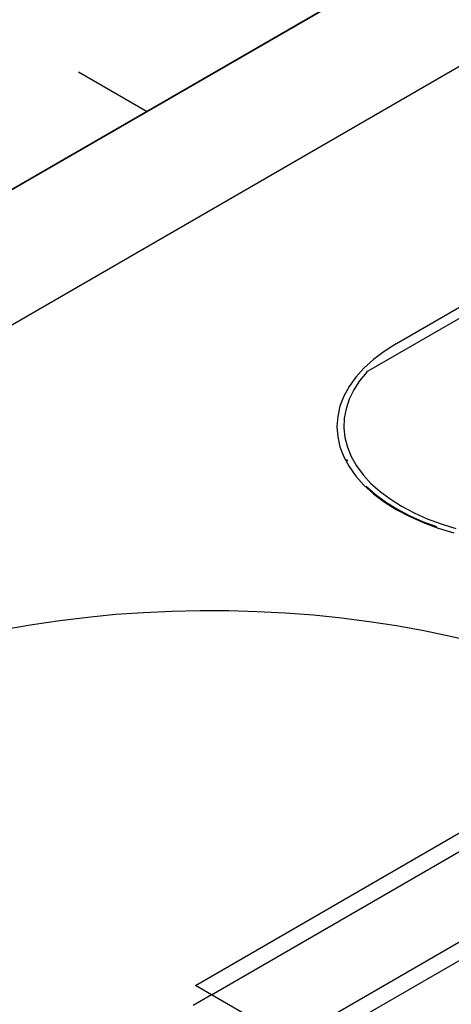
# Model space of a CAD drawing. Header units: millimetres. Extents: x 335 to 91625, y -1 to 84.
# Tile 14 of 62: x 366.79 to 368.69, y 10.22 to 14.56. Entities that reach past the tile are written whole.
import ezdxf

# ---------------------------------------------------------------- set-up
doc = ezdxf.new("R2010")
doc.units = ezdxf.units.MM
doc.header["$MEASUREMENT"] = 0

msp = doc.modelspace()

# ---------------------------------------------------------------- linework, layer by layer
at = {"color": 7}
for p, q in [((369.1085, 15.1744), (362.8675, 11.5704)), ((362.8655, 11.5714), (369.0675, 15.1534)), ((364.6325, 11.9944), (369.0775, 14.5614)), ((367.3475, 14.1574), (367.0445, 14.3324)), ((367.9765, 10.0644), (372.4215, 12.6304)), ((368.0475, 10.0234), (372.4925, 12.5894)), ((367.5605, 10.3044), (369.6305, 11.4994)), ((367.6315, 10.2634), (369.7015, 11.4584)), ((367.6315, 10.2634), (367.5605, 10.3044)), ((367.6315, 10.2634), (367.5505, 10.2164)), ((367.9765, 10.0644), (367.6315, 10.2634))]:
    msp.add_line(p, q, dxfattribs=at)
at = {"color": 8}
for p, q in [((369.4785, 13.7284), (368.4475, 13.1334)), ((369.1955, 13.5174), (368.3145, 13.0084))]:
    msp.add_line(p, q, dxfattribs=at)
for points in [[(368.4465, 13.1334), (368.3935, 13.1004), (368.3465, 13.0644), (368.3045, 13.0264), (368.2685, 12.9864), (368.2385, 12.9454), (368.2155, 12.9024), (368.1985, 12.8584), (368.1885, 12.8134), (368.1845, 12.7684), (368.1885, 12.7234), (368.1985, 12.6794), (368.2155, 12.6354), (368.2385, 12.5924), (368.2685, 12.5504), (368.3045, 12.5104), (368.3465, 12.4724), (368.3935, 12.4364), (368.4465, 12.4034), (368.5035, 12.3734), (368.5655, 12.3454), (368.6315, 12.3214), (368.7005, 12.3004)], [(368.3175, 13.0094), (368.2855, 12.9704), (368.2595, 12.9304), (368.2395, 12.8894), (368.2255, 12.8474), (368.2175, 12.8054), (368.2155, 12.7624), (368.2205, 12.7204), (368.2315, 12.6774), (368.2485, 12.6364), (368.2715, 12.5954), (368.3005, 12.5564), (368.3355, 12.5184), (368.3755, 12.4824), (368.4205, 12.4494), (368.4705, 12.4174), (368.5255, 12.3884), (368.5835, 12.3624), (368.6455, 12.3394), (368.7105, 12.3194)], [(368.2275, 12.6244), (368.2295, 12.6204), (368.2315, 12.6164)], [(368.3145, 12.5064), (368.3545, 12.4704), (368.3995, 12.4374), (368.4495, 12.4054), (368.5045, 12.3764), (368.5625, 12.3504), (368.6245, 12.3274)]]:
    msp.add_lwpolyline(points, dxfattribs=at)
at = {"color": 7}
msp.add_lwpolyline([(368.8025, 11.8164), (368.6865, 11.8434), (368.5685, 11.8684), (368.4485, 11.8894), (368.3275, 11.9084), (368.2055, 11.9244), (368.0825, 11.9364), (367.9575, 11.9464), (367.8335, 11.9524), (367.7085, 11.9564), (367.5825, 11.9564), (367.4575, 11.9534), (367.3325, 11.9474), (367.2085, 11.9394), (367.0855, 11.9274), (366.9625, 11.9124), (366.8415, 11.8944), (366.7215, 11.8734)], dxfattribs=at)

doc.saveas('drawing.dxf')
